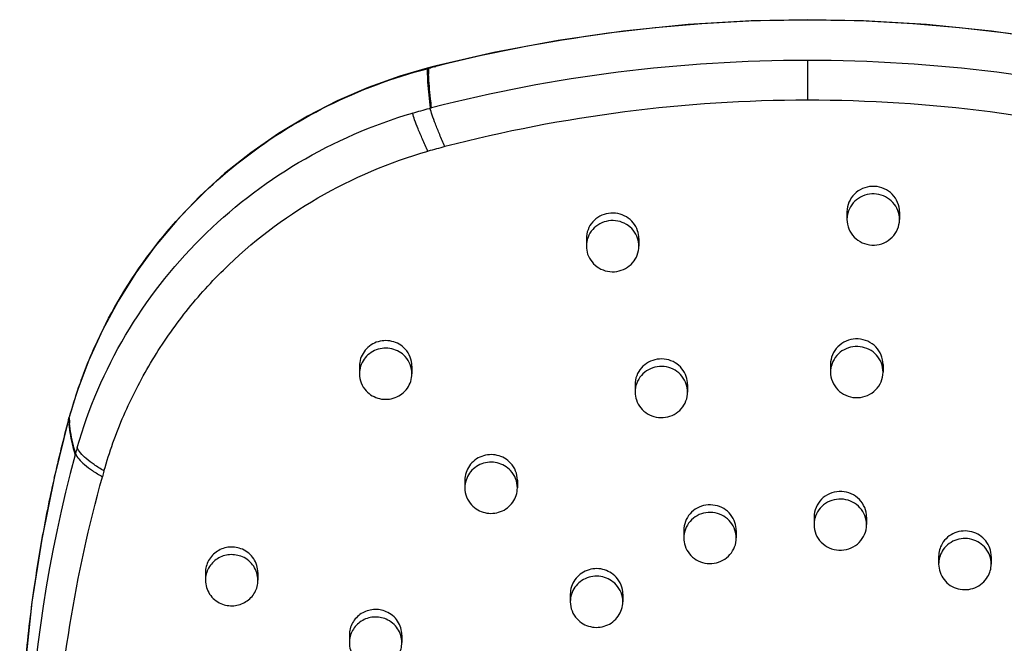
# Model space of a CAD drawing. Header units: millimetres. Extents: x -108 to 621, y -139 to 745.
# Tile 26 of 29: x 232 to 307, y 698 to 745. Entities that reach past the tile are written whole.
import ezdxf

# ---------------------------------------------------------------- set-up
doc = ezdxf.new("R2010")
doc.units = ezdxf.units.MM
doc.header["$LTSCALE"] = 23.1
doc.layers.get('0').update_dxf_attribs({"linetype": 'CONTINUOUS'})

msp = doc.modelspace()

# ---------------------------------------------------------------- linework, layer by layer
at = {"color": 9, "linetype": 'CONTINUOUS'}
for p, q in [((291.891, 745.222), (291.891, 745.188)), ((291.891, 742.122), (291.891, 739.095)), ((262.926, 741.495), (263.031, 741.522)), ((263.031, 741.522), (263.219, 741.571)), ((263.504, 741.643), (263.6, 741.667)), ((235.615, 714.762), (235.617, 714.781)), ((235.615, 714.762), (235.617, 714.781)), ((235.646, 714.783), (235.643, 714.867)), ((235.648, 714.783), (235.643, 714.867)), ((235.67, 714.977), (235.668, 714.958)), ((236.127, 712.114), (236.152, 712.204))]:
    msp.add_line(p, q, dxfattribs=at)
at = {"color": 7, "linetype": 'CONTINUOUS'}
for p, q in [((263.306, 741.626), (262.933, 741.53)), ((263.607, 741.702), (263.306, 741.626)), ((263.164, 738.491), (263.268, 738.518)), ((294.908, 730.59), (294.908, 730.015)), ((294.919, 730.794), (294.909, 730.59)), ((298.908, 730.59), (298.908, 730.015)), ((294.919, 730.219), (294.909, 730.015)), ((298.898, 729.812), (298.908, 730.015)), ((275.058, 728.56), (275.058, 727.985)), ((279.058, 728.56), (279.058, 727.985)), ((257.773, 718.848), (257.773, 718.273)), ((261.773, 718.848), (261.773, 718.273)), ((293.654, 718.976), (293.654, 718.401)), ((293.665, 719.18), (293.655, 718.976)), ((293.665, 718.605), (293.655, 718.401)), ((297.654, 718.976), (297.654, 718.401)), ((297.643, 718.198), (297.654, 718.401)), ((278.766, 717.453), (278.766, 716.878)), ((282.766, 717.453), (282.766, 716.878)), ((235.617, 714.781), (235.67, 714.977)), ((235.668, 714.958), (235.643, 714.867)), ((235.643, 714.867), (235.645, 714.886)), ((235.671, 714.888), (235.668, 714.958)), ((235.672, 714.887), (235.668, 714.958)), ((265.802, 710.169), (265.802, 709.594)), ((269.802, 710.169), (269.802, 709.594)), ((292.411, 707.566), (292.4, 707.362)), ((292.4, 707.362), (292.4, 706.787)), ((296.4, 707.362), (296.4, 706.787)), ((292.411, 706.99), (292.4, 706.787)), ((296.389, 706.584), (296.399, 706.787)), ((282.475, 706.347), (282.475, 705.772)), ((286.475, 706.347), (286.475, 705.772)), ((301.891, 704.361), (301.891, 703.786)), ((305.891, 704.361), (305.891, 703.786)), ((246.041, 703.133), (246.041, 702.558)), ((250.041, 703.133), (250.041, 702.558)), ((273.832, 701.491), (273.832, 700.916)), ((277.832, 701.491), (277.832, 700.916)), ((257.003, 698.384), (257.003, 697.808)), ((261.003, 698.384), (261.003, 697.808))]:
    msp.add_line(p, q, dxfattribs=at)
for points in [[(291.891, 745.222), (287.613, 745.14), (282.813, 744.859), (277.876, 744.361), (272.909, 743.645), (268.017, 742.723), (263.607, 741.702)], [(320.175, 741.702), (315.765, 742.723), (310.874, 743.645), (305.906, 744.361), (300.969, 744.859), (296.17, 745.14), (291.891, 745.222)], [(262.933, 741.53), (260.859, 740.928), (258.443, 740.065), (256.088, 739.046), (253.805, 737.876), (251.605, 736.559), (249.501, 735.099), (247.501, 733.505), (245.616, 731.785), (243.853, 729.946), (242.222, 727.996), (240.73, 725.946), (239.385, 723.806), (238.191, 721.587), (237.152, 719.298), (236.273, 716.952), (235.67, 714.977)], [(235.617, 714.781), (234.542, 710.45), (233.578, 705.69), (232.83, 700.892), (232.299, 696.065), (231.987, 691.217), (231.894, 686.79)]]:
    msp.add_lwpolyline(points, dxfattribs=at)
at = {"color": 9, "linetype": 'CONTINUOUS'}
for centre, radius, start, end in [((291.993, 628.94), 116.248, 90.05027, 104.13739), ((291.792, 628.956), 116.232, 75.86223, 89.95094), ((291.886, 626.698), 115.424, 89.99703, 104.35557), ((291.896, 626.698), 115.424, 75.64444, 90.00261), ((281.908, 741.794), 18.984, 180.90391, 182.25133), ((282.56, 741.834), 19.532, 180.91599, 182.22526), ((291.423, 630.952), 114.158, 104.15643, 104.30409), ((271.324, 705.144), 36.983, 153.2326, 156.15293), ((271.399, 705.107), 37.066, 152.7865, 153.23345), ((271.199, 705.2), 36.846, 156.15414, 159.76747), ((271.172, 705.21), 36.817, 159.76752, 161.01112), ((271.05, 705.251), 36.688, 161.0095, 164.65809), ((338.639, 686.886), 106.729, 164.85941, 167.33402), ((244.412, 715.148), 8.773, 182.38038, 184.6793), ((270.878, 702.777), 35.984, 164.0535, 164.81219), ((339.021, 684.252), 106.599, 164.84872, 190.14367), ((339.051, 686.792), 107.151, 167.33315, 168.62631), ((339.243, 686.753), 107.347, 168.62626, 169.88017), ((339.378, 686.729), 107.484, 169.88027, 171.85239), ((339.424, 686.722), 107.531, 171.85236, 174.97151)]:
    msp.add_arc(centre, radius, start, end, dxfattribs=at)
at = {"color": 7, "linetype": 'CONTINUOUS'}
for centre, radius, start, end in [((291.999, 628.726), 110.369, 90.05579, 104.54384), ((291.784, 628.726), 110.369, 75.45616, 89.94426), ((279.628, 676.249), 61.262, 104.50632, 105.75247), ((296.81, 730.014), 1.901, 165.33397, 173.81256), ((277.146, 728.558), 1.912, 0.07468, 18.41457), ((277.146, 727.982), 1.912, 0.07472, 18.41454), ((276.97, 727.987), 1.912, 180.07472, 198.41454), ((295.555, 718.4), 1.901, 165.33397, 173.81256), ((280.855, 717.451), 1.912, 0.07468, 18.41457), ((280.855, 716.876), 1.912, 0.07472, 18.41454), ((280.678, 716.881), 1.912, 180.07472, 198.41454), ((244.437, 715.238), 8.773, 182.28834, 184.67574), ((293.945, 695.119), 57.819, 164.18243, 164.63882), ((294.301, 706.785), 1.901, 165.33397, 173.81256), ((284.563, 706.344), 1.912, 0.07468, 18.41457), ((284.387, 705.774), 1.912, 180.07472, 198.41454), ((284.563, 705.769), 1.912, 0.07472, 18.41454), ((303.798, 704.359), 1.907, 149.25791, 179.95368), ((303.798, 703.784), 1.907, 149.25794, 179.95365), ((303.984, 703.787), 1.907, 329.25794, 359.95365)]:
    msp.add_arc(centre, radius, start, end, dxfattribs=at)
at = {"color": 9, "linetype": 'CONTINUOUS'}
for points, knots in [([(238.435, 722.058), (239.65, 724.42), (242.608, 728.91), (248.374, 734.561), (255.225, 738.911), (260.314, 740.813), (262.926, 741.494)], [0, 0, 0, 0, 0.247918, 0.497281, 0.748061, 1, 1, 1, 1]), ([(262.926, 741.495), (262.926, 741.503), (262.925, 741.514), (262.929, 741.529), (262.933, 741.53)], [0, 0, 0, 0, 0.692804, 1, 1, 1, 1]), ([(262.938, 741.048), (262.946, 740.852), (262.991, 739.997), (263.08, 739.145), (263.164, 738.491)], [0, 0, 0, 0, 0.229477, 1, 1, 1, 1]), ([(263.037, 741.557), (263.034, 741.556), (263.03, 741.541), (263.03, 741.53), (263.031, 741.522)], [0, 0, 0, 0, 0.306802, 1, 1, 1, 1]), ([(263.268, 738.518), (263.238, 738.748), (263.137, 739.598), (263.067, 740.452), (263.043, 741.076)], [0, 0, 0, 0, 0.270647, 1, 1, 1, 1]), ([(263.6, 741.667), (263.6, 741.675), (263.6, 741.686), (263.603, 741.701), (263.607, 741.702)], [0, 0, 0, 0, 0.69249, 1, 1, 1, 1]), ([(262.996, 735.21), (262.855, 735.513), (262.596, 736.082), (262.251, 736.875), (261.99, 737.539), (261.862, 737.943), (261.824, 738.121)], [0, 0, 0, 0, 0.319277, 0.596805, 0.825748, 1, 1, 1, 1]), ([(264.283, 735.558), (264.147, 735.864), (263.9, 736.44), (263.571, 737.24), (263.323, 737.908), (263.201, 738.313), (263.164, 738.491)], [0, 0, 0, 0, 0.319743, 0.597488, 0.826321, 1, 1, 1, 1]), ([(236.127, 712.114), (236.067, 712.313), (235.855, 713.072), (235.715, 713.853), (235.668, 714.432)], [0, 0, 0, 0, 0.263923, 1, 1, 1, 1]), ([(238.316, 710.879), (238.059, 711.029), (237.592, 711.32), (236.982, 711.768), (236.533, 712.196), (236.331, 712.511), (236.279, 712.663)], [0, 0, 0, 0, 0.32475, 0.600497, 0.824611, 1, 1, 1, 1]), ([(236.151, 712.204), (236.203, 712.052), (236.406, 711.738), (236.855, 711.314), (237.466, 710.87), (237.934, 710.583), (238.192, 710.436)], [0, 0, 0, 0, 0.175296, 0.399263, 0.675006, 1, 1, 1, 1])]:
    msp.add_open_spline(points, degree=3, knots=knots, dxfattribs=at)
at = {"color": 7, "linetype": 'CONTINUOUS'}
for points, knots in [([(236.28, 712.663), (237.131, 715.642), (239.623, 721.423), (245.433, 728.875), (252.954, 734.688), (258.797, 737.225), (261.824, 738.12)], [0, 0, 0, 0, 0.247673, 0.496821, 0.747665, 1, 1, 1, 1]), ([(261.824, 738.12), (262.034, 738.182), (262.459, 738.292), (262.879, 738.417), (263.092, 738.472)], [0, 0, 0, 0, 0.499066, 1, 1, 1, 1]), ([(263.092, 738.472), (263.098, 738.472), (263.123, 738.472), (263.147, 738.481), (263.164, 738.491)], [0, 0, 0, 0, 0.219795, 1, 1, 1, 1]), ([(238.316, 710.879), (238.724, 712.313), (239.735, 715.134), (241.784, 719.137), (244.332, 722.86), (248.347, 727.369), (254.434, 731.991), (260.074, 734.386), (262.996, 735.21)], [0, 0, 0, 0, 0.123804, 0.247922, 0.372412, 0.497316, 0.747917, 1, 1, 1, 1]), ([(298.908, 730.59), (298.908, 730.836), (298.81, 731.333), (298.391, 731.966), (297.763, 732.402), (297.015, 732.581), (296.252, 732.479), (295.581, 732.109), (295.097, 731.522), (294.946, 731.038), (294.919, 730.794)], [0, 0, 0, 0, 0.123412, 0.247631, 0.373115, 0.499549, 0.626112, 0.751917, 0.876467, 1, 1, 1, 1]), ([(298.908, 730.015), (298.908, 730.249), (298.82, 730.722), (298.438, 731.334), (297.861, 731.775), (297.162, 731.989), (296.43, 731.949), (295.76, 731.66), (295.236, 731.16), (295.03, 730.722), (294.97, 730.495)], [0, 0, 0, 0, 0.123316, 0.247359, 0.372607, 0.498838, 0.625361, 0.751344, 0.876208, 1, 1, 1, 1]), ([(278.96, 729.162), (278.888, 729.379), (278.66, 729.794), (278.123, 730.256), (277.455, 730.509), (276.74, 730.523), (276.063, 730.295), (275.508, 729.853), (275.143, 729.251), (275.058, 728.788), (275.058, 728.56)], [0, 0, 0, 0, 0.123894, 0.248904, 0.374972, 0.501481, 0.627633, 0.752789, 0.876786, 1, 1, 1, 1]), ([(278.96, 728.586), (278.888, 728.804), (278.66, 729.218), (278.123, 729.681), (277.455, 729.934), (276.74, 729.948), (276.063, 729.72), (275.508, 729.278), (275.143, 728.675), (275.058, 728.213), (275.058, 727.985)], [0, 0, 0, 0, 0.123894, 0.248903, 0.374972, 0.501482, 0.627632, 0.752789, 0.876787, 1, 1, 1, 1]), ([(294.909, 730.015), (294.909, 729.77), (295.007, 729.273), (295.425, 728.64), (296.054, 728.204), (296.802, 728.025), (297.565, 728.127), (298.236, 728.497), (298.72, 729.083), (298.871, 729.568), (298.898, 729.812)], [0, 0, 0, 0, 0.123412, 0.247631, 0.373116, 0.499549, 0.626111, 0.751917, 0.876467, 1, 1, 1, 1]), ([(275.156, 727.383), (275.229, 727.166), (275.457, 726.751), (275.994, 726.289), (276.661, 726.036), (277.377, 726.022), (278.053, 726.25), (278.609, 726.692), (278.973, 727.294), (279.058, 727.757), (279.058, 727.985)], [0, 0, 0, 0, 0.123894, 0.248903, 0.374972, 0.501482, 0.627632, 0.752789, 0.876787, 1, 1, 1, 1]), ([(261.259, 720.15), (261.125, 720.296), (260.809, 720.547), (260.246, 720.769), (259.64, 720.82), (259.047, 720.693), (258.518, 720.401), (258.101, 719.969), (257.834, 719.436), (257.773, 719.043), (257.773, 718.848)], [0, 0, 0, 0, 0.124987, 0.250838, 0.377149, 0.503327, 0.628841, 0.753381, 0.876976, 1, 1, 1, 1]), ([(297.654, 718.976), (297.654, 719.221), (297.556, 719.719), (297.137, 720.351), (296.509, 720.788), (295.761, 720.967), (294.998, 720.865), (294.327, 720.494), (293.843, 719.908), (293.691, 719.424), (293.665, 719.18)], [0, 0, 0, 0, 0.123412, 0.247631, 0.373115, 0.499549, 0.626112, 0.751917, 0.876467, 1, 1, 1, 1]), ([(261.259, 719.575), (261.125, 719.72), (260.809, 719.972), (260.246, 720.194), (259.64, 720.245), (259.047, 720.118), (258.518, 719.826), (258.101, 719.394), (257.834, 718.861), (257.773, 718.468), (257.773, 718.273)], [0, 0, 0, 0, 0.124987, 0.250837, 0.377148, 0.503328, 0.628841, 0.753379, 0.876975, 1, 1, 1, 1]), ([(261.773, 718.848), (261.773, 719.085), (261.682, 719.564), (261.421, 719.975), (261.259, 720.15)], [0, 0, 0, 0, 0.49828, 1, 1, 1, 1]), ([(297.654, 718.401), (297.654, 718.635), (297.565, 719.108), (297.184, 719.72), (296.606, 720.161), (295.907, 720.375), (295.176, 720.335), (294.505, 720.046), (293.982, 719.545), (293.775, 719.108), (293.716, 718.881)], [0, 0, 0, 0, 0.123316, 0.247359, 0.372607, 0.498838, 0.625361, 0.751344, 0.876208, 1, 1, 1, 1]), ([(261.773, 718.273), (261.773, 718.509), (261.682, 718.989), (261.421, 719.4), (261.259, 719.575)], [0, 0, 0, 0, 0.498279, 1, 1, 1, 1]), ([(282.669, 718.055), (282.596, 718.273), (282.368, 718.687), (281.831, 719.149), (281.164, 719.403), (280.448, 719.416), (279.771, 719.189), (279.216, 718.747), (278.851, 718.144), (278.766, 717.682), (278.766, 717.453)], [0, 0, 0, 0, 0.123894, 0.248904, 0.374972, 0.501481, 0.627633, 0.752789, 0.876786, 1, 1, 1, 1]), ([(282.669, 717.48), (282.596, 717.698), (282.368, 718.112), (281.831, 718.574), (281.164, 718.828), (280.448, 718.841), (279.771, 718.614), (279.216, 718.171), (278.851, 717.569), (278.766, 717.107), (278.766, 716.878)], [0, 0, 0, 0, 0.123894, 0.248903, 0.374972, 0.501482, 0.627632, 0.752789, 0.876787, 1, 1, 1, 1]), ([(257.773, 718.273), (257.773, 718.036), (257.864, 717.557), (258.125, 717.145), (258.287, 716.97)], [0, 0, 0, 0, 0.498279, 1, 1, 1, 1]), ([(258.287, 716.97), (258.421, 716.825), (258.737, 716.573), (259.3, 716.351), (259.905, 716.301), (260.499, 716.428), (261.028, 716.72), (261.445, 717.152), (261.712, 717.685), (261.773, 718.078), (261.773, 718.273)], [0, 0, 0, 0, 0.124987, 0.250837, 0.377148, 0.503328, 0.628841, 0.753379, 0.876975, 1, 1, 1, 1]), ([(293.654, 718.401), (293.654, 718.156), (293.752, 717.659), (294.171, 717.026), (294.799, 716.589), (295.547, 716.41), (296.31, 716.513), (296.982, 716.883), (297.466, 717.469), (297.617, 717.954), (297.643, 718.198)], [0, 0, 0, 0, 0.123412, 0.247631, 0.373116, 0.499549, 0.626111, 0.751917, 0.876467, 1, 1, 1, 1]), ([(278.864, 716.277), (278.937, 716.059), (279.165, 715.645), (279.702, 715.183), (280.369, 714.929), (281.085, 714.916), (281.762, 715.143), (282.317, 715.585), (282.682, 716.188), (282.767, 716.65), (282.766, 716.878)], [0, 0, 0, 0, 0.123894, 0.248903, 0.374972, 0.501482, 0.627632, 0.752789, 0.876787, 1, 1, 1, 1]), ([(236.152, 712.204), (236.091, 712.403), (235.88, 713.163), (235.74, 713.944), (235.693, 714.523)], [0, 0, 0, 0, 0.263966, 1, 1, 1, 1]), ([(269.289, 711.472), (269.154, 711.617), (268.838, 711.869), (268.275, 712.091), (267.67, 712.141), (267.076, 712.015), (266.547, 711.723), (266.13, 711.29), (265.864, 710.757), (265.802, 710.364), (265.802, 710.169)], [0, 0, 0, 0, 0.124987, 0.250838, 0.377149, 0.503327, 0.628841, 0.753381, 0.876976, 1, 1, 1, 1]), ([(269.289, 710.897), (269.154, 711.042), (268.838, 711.294), (268.275, 711.516), (267.67, 711.566), (267.076, 711.439), (266.547, 711.148), (266.13, 710.715), (265.864, 710.182), (265.802, 709.789), (265.802, 709.594)], [0, 0, 0, 0, 0.124987, 0.250837, 0.377148, 0.503328, 0.628841, 0.753379, 0.876975, 1, 1, 1, 1]), ([(269.802, 710.169), (269.802, 710.406), (269.712, 710.885), (269.451, 711.297), (269.289, 711.472)], [0, 0, 0, 0, 0.49828, 1, 1, 1, 1]), ([(235.874, 664.574), (235.186, 668.368), (234.279, 676.047), (234.261, 687.637), (235.509, 699.161), (237.164, 706.715), (238.192, 710.436)], [0, 0, 0, 0, 0.249962, 0.499842, 0.749804, 1, 1, 1, 1]), ([(269.802, 709.594), (269.802, 709.831), (269.712, 710.31), (269.451, 710.722), (269.289, 710.897)], [0, 0, 0, 0, 0.498279, 1, 1, 1, 1]), ([(265.802, 709.594), (265.802, 709.358), (265.893, 708.878), (266.154, 708.467), (266.316, 708.292)], [0, 0, 0, 0, 0.498279, 1, 1, 1, 1]), ([(266.316, 708.292), (266.45, 708.147), (266.766, 707.895), (267.329, 707.673), (267.935, 707.623), (268.528, 707.749), (269.057, 708.041), (269.474, 708.473), (269.741, 709.007), (269.802, 709.4), (269.802, 709.594)], [0, 0, 0, 0, 0.124987, 0.250837, 0.377148, 0.503328, 0.628841, 0.753379, 0.876975, 1, 1, 1, 1]), ([(296.4, 707.362), (296.4, 707.607), (296.302, 708.104), (295.883, 708.737), (295.254, 709.174), (294.506, 709.353), (293.743, 709.251), (293.072, 708.88), (292.588, 708.294), (292.437, 707.81), (292.411, 707.566)], [0, 0, 0, 0, 0.123412, 0.247631, 0.373115, 0.499549, 0.626112, 0.751917, 0.876467, 1, 1, 1, 1]), ([(296.4, 706.787), (296.4, 707.021), (296.311, 707.494), (295.93, 708.106), (295.352, 708.547), (294.653, 708.761), (293.922, 708.721), (293.251, 708.432), (292.727, 707.931), (292.521, 707.494), (292.462, 707.267)], [0, 0, 0, 0, 0.123316, 0.247359, 0.372607, 0.498838, 0.625361, 0.751344, 0.876208, 1, 1, 1, 1]), ([(286.377, 706.948), (286.304, 707.166), (286.076, 707.58), (285.539, 708.043), (284.872, 708.296), (284.156, 708.31), (283.479, 708.082), (282.924, 707.64), (282.56, 707.037), (282.475, 706.575), (282.475, 706.347)], [0, 0, 0, 0, 0.123894, 0.248904, 0.374972, 0.501481, 0.627633, 0.752789, 0.876786, 1, 1, 1, 1]), ([(286.377, 706.373), (286.304, 706.591), (286.076, 707.005), (285.539, 707.468), (284.872, 707.721), (284.156, 707.735), (283.479, 707.507), (282.924, 707.065), (282.56, 706.462), (282.475, 706), (282.475, 705.772)], [0, 0, 0, 0, 0.123894, 0.248903, 0.374972, 0.501482, 0.627632, 0.752789, 0.876787, 1, 1, 1, 1]), ([(292.4, 706.787), (292.4, 706.542), (292.498, 706.045), (292.917, 705.412), (293.545, 704.975), (294.293, 704.796), (295.056, 704.898), (295.727, 705.269), (296.211, 705.855), (296.362, 706.34), (296.389, 706.584)], [0, 0, 0, 0, 0.123412, 0.247631, 0.373116, 0.499549, 0.626111, 0.751917, 0.876467, 1, 1, 1, 1]), ([(282.573, 705.17), (282.645, 704.953), (282.873, 704.538), (283.41, 704.076), (284.078, 703.823), (284.793, 703.809), (285.47, 704.037), (286.025, 704.479), (286.39, 705.081), (286.475, 705.543), (286.475, 705.772)], [0, 0, 0, 0, 0.123894, 0.248903, 0.374972, 0.501482, 0.627632, 0.752789, 0.876787, 1, 1, 1, 1]), ([(305.891, 704.361), (305.891, 704.572), (305.819, 705), (305.505, 705.569), (305.02, 706.01), (304.417, 706.275), (303.758, 706.338), (303.114, 706.192), (302.551, 705.853), (302.268, 705.518), (302.159, 705.334)], [0, 0, 0, 0, 0.1231, 0.246875, 0.371707, 0.49754, 0.623911, 0.750145, 0.875599, 1, 1, 1, 1]), ([(305.891, 703.786), (305.891, 703.997), (305.819, 704.425), (305.505, 704.994), (305.02, 705.435), (304.417, 705.7), (303.758, 705.763), (303.114, 705.617), (302.551, 705.278), (302.268, 704.943), (302.159, 704.759)], [0, 0, 0, 0, 0.1231, 0.246877, 0.371708, 0.497539, 0.623911, 0.750146, 0.875599, 1, 1, 1, 1]), ([(248.854, 704.912), (248.553, 705.042), (247.877, 705.156), (246.912, 704.837), (246.212, 704.108), (246.041, 703.453), (246.041, 703.133)], [0, 0, 0, 0, 0.25254, 0.504556, 0.753641, 1, 1, 1, 1]), ([(248.854, 704.336), (248.553, 704.467), (247.877, 704.58), (246.912, 704.262), (246.212, 703.533), (246.041, 702.878), (246.041, 702.558)], [0, 0, 0, 0, 0.25254, 0.504557, 0.753642, 1, 1, 1, 1]), ([(250.041, 703.133), (250.041, 703.32), (249.985, 703.695), (249.74, 704.21), (249.356, 704.635), (249.029, 704.836), (248.854, 704.912)], [0, 0, 0, 0, 0.247831, 0.49673, 0.747407, 1, 1, 1, 1]), ([(250.041, 702.558), (250.041, 702.745), (249.985, 703.12), (249.74, 703.635), (249.356, 704.06), (249.029, 704.261), (248.854, 704.336)], [0, 0, 0, 0, 0.247833, 0.496732, 0.747407, 1, 1, 1, 1]), ([(301.891, 703.786), (301.891, 703.574), (301.964, 703.147), (302.278, 702.577), (302.762, 702.137), (303.366, 701.872), (304.024, 701.809), (304.668, 701.955), (305.231, 702.294), (305.514, 702.629), (305.623, 702.813)], [0, 0, 0, 0, 0.1231, 0.246877, 0.371708, 0.497539, 0.623911, 0.750146, 0.875599, 1, 1, 1, 1]), ([(277.318, 702.793), (277.184, 702.938), (276.868, 703.19), (276.305, 703.412), (275.699, 703.463), (275.106, 703.336), (274.577, 703.044), (274.16, 702.612), (273.893, 702.079), (273.832, 701.686), (273.832, 701.491)], [0, 0, 0, 0, 0.124987, 0.250838, 0.377149, 0.503327, 0.628841, 0.753381, 0.876976, 1, 1, 1, 1]), ([(277.318, 702.218), (277.184, 702.363), (276.868, 702.615), (276.305, 702.837), (275.699, 702.887), (275.106, 702.761), (274.577, 702.469), (274.16, 702.037), (273.893, 701.503), (273.832, 701.11), (273.832, 700.916)], [0, 0, 0, 0, 0.124987, 0.250837, 0.377148, 0.503328, 0.628841, 0.753379, 0.876975, 1, 1, 1, 1]), ([(277.832, 701.491), (277.832, 701.727), (277.741, 702.207), (277.48, 702.618), (277.318, 702.793)], [0, 0, 0, 0, 0.49828, 1, 1, 1, 1]), ([(246.041, 702.558), (246.041, 702.372), (246.097, 701.996), (246.341, 701.482), (246.725, 701.056), (247.053, 700.856), (247.227, 700.78)], [0, 0, 0, 0, 0.247833, 0.496732, 0.747407, 1, 1, 1, 1]), ([(247.227, 700.78), (247.528, 700.65), (248.205, 700.536), (249.17, 700.855), (249.87, 701.584), (250.041, 702.238), (250.041, 702.558)], [0, 0, 0, 0, 0.25254, 0.504557, 0.753642, 1, 1, 1, 1]), ([(277.832, 700.916), (277.832, 701.152), (277.741, 701.632), (277.48, 702.043), (277.318, 702.218)], [0, 0, 0, 0, 0.498279, 1, 1, 1, 1]), ([(273.832, 700.916), (273.832, 700.679), (273.923, 700.2), (274.184, 699.788), (274.346, 699.613)], [0, 0, 0, 0, 0.498279, 1, 1, 1, 1]), ([(274.346, 699.613), (274.48, 699.468), (274.796, 699.216), (275.359, 698.994), (275.964, 698.944), (276.558, 699.071), (277.087, 699.362), (277.504, 699.795), (277.771, 700.328), (277.832, 700.721), (277.832, 700.916)], [0, 0, 0, 0, 0.124987, 0.250837, 0.377148, 0.503328, 0.628841, 0.753379, 0.876975, 1, 1, 1, 1]), ([(259.817, 700.162), (259.516, 700.292), (258.84, 700.406), (257.874, 700.087), (257.174, 699.358), (257.003, 698.703), (257.003, 698.384)], [0, 0, 0, 0, 0.25254, 0.504556, 0.753641, 1, 1, 1, 1]), ([(259.817, 699.586), (259.516, 699.717), (258.84, 699.831), (257.874, 699.512), (257.174, 698.783), (257.003, 698.128), (257.003, 697.808)], [0, 0, 0, 0, 0.25254, 0.504557, 0.753642, 1, 1, 1, 1]), ([(261.003, 698.384), (261.003, 698.57), (260.948, 698.946), (260.703, 699.46), (260.319, 699.885), (259.991, 700.086), (259.817, 700.162)], [0, 0, 0, 0, 0.247831, 0.49673, 0.747407, 1, 1, 1, 1]), ([(261.003, 697.808), (261.003, 697.995), (260.948, 698.37), (260.703, 698.885), (260.319, 699.31), (259.991, 699.511), (259.817, 699.586)], [0, 0, 0, 0, 0.247833, 0.496732, 0.747407, 1, 1, 1, 1]), ([(257.003, 697.808), (257.003, 697.622), (257.059, 697.246), (257.304, 696.732), (257.688, 696.306), (258.016, 696.106), (258.19, 696.03)], [0, 0, 0, 0, 0.247833, 0.496732, 0.747407, 1, 1, 1, 1]), ([(258.19, 696.03), (258.491, 695.9), (259.167, 695.786), (260.133, 696.105), (260.833, 696.834), (261.003, 697.488), (261.003, 697.808)], [0, 0, 0, 0, 0.25254, 0.504557, 0.753642, 1, 1, 1, 1])]:
    msp.add_open_spline(points, degree=3, knots=knots, dxfattribs=at)

doc.saveas('drawing.dxf')
